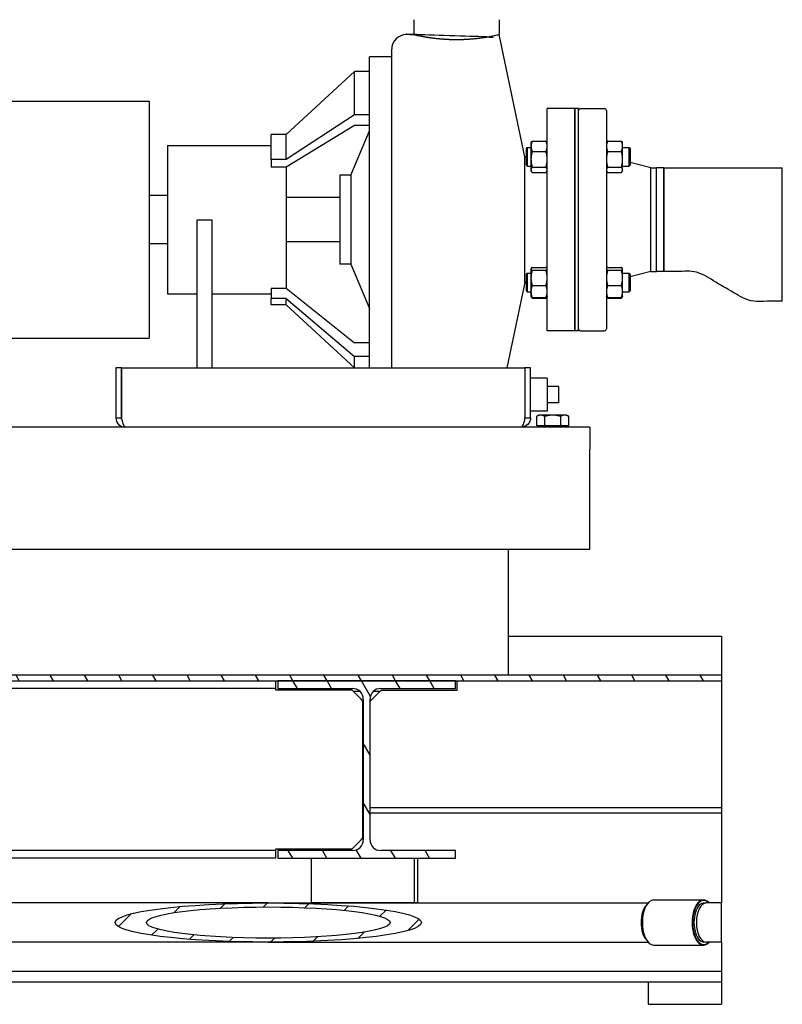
# Paper-space layout 'SHEET_2' of a CAD drawing. Header units: inches. Extents: x 2 to 369, y 6 to 267.
# Tile 41 of 64: x 154 to 180, y 208 to 241. Entities that reach past the tile are written whole.
import ezdxf

# ---------------------------------------------------------------- set-up
doc = ezdxf.new("R2010")
doc.units = ezdxf.units.IN
doc.header["$LTSCALE"] = 8
doc.header["$MEASUREMENT"] = 0
doc.layers.get('0').update_dxf_attribs({"lineweight": 25})
doc.layers.add('TEXT', color=7, linetype='Continuous', lineweight=25)

psp = doc.layouts.new('SHEET_2')

# ---------------------------------------------------------------- hatches: boundary and pattern name
at = {"layer": 'TEXT'}
h = psp.add_hatch(dxfattribs=at)
h.set_pattern_fill('ANSI31', color=256, scale=7.999999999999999, angle=255, style=0)
h.set_pattern_definition([(300.0000000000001, (0, 0), (0.8660254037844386, 0.5), [])])
edge = h.paths.add_edge_path()
edge.add_line((178.1807835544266, 218.6297049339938), (178.1807835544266, 218.4422049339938))
edge.add_line((178.1807835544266, 218.4422049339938), (169.1961152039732, 218.4422049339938))
edge.add_line((169.1961152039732, 218.4422049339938), (163.2061152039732, 218.4422049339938))
edge.add_line((163.2061152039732, 218.4422049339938), (133.1961152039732, 218.4422049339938))
edge.add_line((133.1961152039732, 218.4422049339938), (127.2061152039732, 218.4422049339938))
edge.add_line((127.2061152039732, 218.4422049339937), (113.9511152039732, 218.4422049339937))
edge.add_line((113.9511152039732, 218.4422049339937), (108.5136152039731, 218.4422049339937))
edge.add_ellipse((108.5136152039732, 218.7547049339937), major_axis=(-0.3124999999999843, 1.969050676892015e-14), ratio=1, start_angle=0, end_angle=90.00000000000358, ccw=False)
edge.add_line((108.2011152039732, 218.7547049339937), (108.2011152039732, 219.9422049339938))
edge.add_line((108.2011152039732, 219.9422049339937), (108.3886152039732, 219.9422049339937))
edge.add_line((108.3886152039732, 219.9422049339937), (108.3886152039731, 218.7547049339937))
edge.add_ellipse((108.5136152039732, 218.7547049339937), major_axis=(-2.231784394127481e-14, -0.1250000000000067), ratio=1, start_angle=270.000000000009, end_angle=360.0000000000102)
edge.add_line((108.5136152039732, 218.6297049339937), (178.1807835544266, 218.6297049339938))
h = psp.add_hatch(dxfattribs=at)
h.set_pattern_fill('ANSI31', color=256, scale=7.999999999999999, angle=75.00000000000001, style=0)
h.set_pattern_definition([(120, (0, 0), (-0.8660254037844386, -0.4999999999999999), [])])
edge = h.paths.add_edge_path()
edge.add_ellipse((166.6811152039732, 217.8172049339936), major_axis=(-0.3649999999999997, -5.29124625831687e-16), ratio=1, start_angle=269.9999999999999, end_angle=359.9999999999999)
edge.add_line((166.3161152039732, 217.8172049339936), (166.3161152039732, 213.0772049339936))
edge.add_ellipse((166.6811152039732, 213.0772049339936), major_axis=(-3.450667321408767e-16, -0.3650000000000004), ratio=1, start_angle=270.0000000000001, end_angle=360.000000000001)
edge.add_line((166.6811152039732, 212.7122049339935), (169.1961152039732, 212.7122049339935))
edge.add_line((169.1961152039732, 212.7122049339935), (169.1961152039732, 212.4522049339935))
edge.add_line((169.1961152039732, 212.4522049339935), (163.2061152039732, 212.4522049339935))
edge.add_line((163.2061152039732, 212.4522049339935), (163.2061152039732, 212.7122049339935))
edge.add_line((163.2061152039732, 212.7122049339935), (165.7211152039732, 212.7122049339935))
edge.add_ellipse((165.7211152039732, 213.0772049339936), major_axis=(0.3650000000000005, -1.702284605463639e-16), ratio=1, start_angle=270, end_angle=360.0000000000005)
edge.add_line((166.0861152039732, 213.0772049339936), (166.0861152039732, 217.8172049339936))
edge.add_ellipse((165.7211152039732, 217.8172049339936), major_axis=(-4.417054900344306e-16, 0.3649999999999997), ratio=1, start_angle=269.9999999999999, end_angle=360.0000000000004)
edge.add_line((165.7211152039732, 218.1822049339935), (163.2061152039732, 218.1822049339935))
edge.add_line((163.2061152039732, 218.1822049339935), (163.2061152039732, 218.4422049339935))
edge.add_line((163.2061152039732, 218.4422049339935), (169.1961152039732, 218.4422049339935))
edge.add_line((169.1961152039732, 218.4422049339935), (169.1961152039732, 218.1822049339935))
edge.add_line((169.1961152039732, 218.1822049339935), (166.6811152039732, 218.1822049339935))
h = psp.add_hatch(dxfattribs=at)
h.set_pattern_fill('ANSI31', color=256, scale=7.999999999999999, angle=180, style=0)
h.set_pattern_definition([(225, (0, 0), (0.7071067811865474, -0.7071067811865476), [])])
edge = h.paths.add_edge_path()
edge.add_ellipse((162.8806896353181, 210.2822049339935), major_axis=(5.169307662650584, 2.448259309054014e-15), ratio=0.1276766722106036, start_angle=179.9999999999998, end_angle=270)
edge.add_ellipse((162.8806896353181, 210.2822049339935), major_axis=(5.169307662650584, 2.448259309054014e-15), ratio=0.1276766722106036, start_angle=270, end_angle=450)
edge.add_ellipse((162.8806896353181, 210.2822049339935), major_axis=(5.169307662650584, 2.448259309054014e-15), ratio=0.1276766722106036, start_angle=90, end_angle=179.9999999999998)
edge = h.paths.add_edge_path(flags=0)
edge.add_ellipse((162.8806896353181, 210.2822049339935), major_axis=(4.111949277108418, 1.94747899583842e-15), ratio=0.1276766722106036, start_angle=0, end_angle=360)

# ---------------------------------------------------------------- linework, layer by layer
for p, q in [((167.7936293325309, 240.754704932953), (167.7936293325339, 240.2547049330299)), ((170.673629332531, 240.7547049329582), (170.673629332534, 240.2547049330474)), ((167.7936293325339, 240.2547049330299), (167.546129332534, 240.2547049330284)), ((171.5461293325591, 236.1297049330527), (170.673629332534, 240.2547049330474)), ((167.046129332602, 229.0047049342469), (167.046129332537, 239.7547049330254)), ((166.296129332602, 229.0047049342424), (166.2961293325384, 239.5047049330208)), ((167.0461293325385, 239.5047049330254), (166.2961293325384, 239.5047049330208)), ((163.4836293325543, 236.8797049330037), (165.7961293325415, 239.0047049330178)), ((165.79612933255, 237.5402388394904), (165.7961293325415, 239.0047049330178)), ((166.2961293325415, 239.0047049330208), (165.7961293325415, 239.0047049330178)), ((148.8586293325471, 238.0047049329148), (158.8586293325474, 238.0047049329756)), ((158.8586293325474, 238.0047049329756), (158.858629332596, 230.0047049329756)), ((172.2961293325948, 230.2547049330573), (172.2961293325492, 237.7547049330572)), ((173.2336293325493, 237.7547049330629), (172.2961293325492, 237.7547049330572)), ((173.2336293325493, 237.7547049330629), (173.2336293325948, 230.254704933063)), ((173.2336293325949, 230.2547049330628), (173.2336293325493, 237.7547049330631)), ((173.3586293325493, 237.7547049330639), (173.2336293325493, 237.7547049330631)), ((173.3586293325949, 230.2547049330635), (173.3586293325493, 237.7547049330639)), ((173.4211293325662, 237.7547049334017), (174.2336293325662, 237.7547049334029)), ((174.2961293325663, 237.692204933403), (174.2961293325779, 230.3172049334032)), ((165.79612933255, 237.5402388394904), (163.4836293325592, 236.0376369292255)), ((166.29612933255, 237.5402388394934), (165.79612933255, 237.5402388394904)), ((165.7961293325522, 237.1866854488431), (163.4836293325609, 235.77247188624)), ((165.6711293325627, 235.504704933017), (166.2961293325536, 237.0047049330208)), ((166.2961293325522, 237.1866854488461), (165.7961293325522, 237.1866854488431)), ((162.9836293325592, 236.0376369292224), (162.9836293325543, 236.8797049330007)), ((163.4836293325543, 236.8797049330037), (162.9836293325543, 236.8797049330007)), ((163.4836293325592, 236.0376369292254), (163.4836293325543, 236.8797049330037)), ((171.7492543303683, 236.5947752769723), (171.76596424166, 236.6237176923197)), ((171.7911213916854, 236.658460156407), (172.2542622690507, 236.6584601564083)), ((172.2961293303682, 236.5947752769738), (172.2794194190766, 236.6237176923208)), ((174.2961293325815, 236.5947752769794), (174.3128392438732, 236.6237176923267)), ((174.3379963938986, 236.658460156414), (174.8011372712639, 236.6584601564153)), ((174.8430043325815, 236.5947752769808), (174.8262944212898, 236.6237176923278)), ((159.4836293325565, 236.5047049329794), (159.4836293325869, 231.5047049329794)), ((159.4836293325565, 236.5047049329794), (162.9836293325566, 236.5047049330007)), ((171.5930043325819, 236.4072752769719), (171.6242543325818, 236.438525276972)), ((171.5930043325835, 235.8447752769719), (171.5930043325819, 236.4072752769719)), ((171.6242543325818, 236.438525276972), (171.6242543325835, 235.8135252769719)), ((171.6242543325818, 236.438525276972), (171.7492543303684, 236.4385252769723)), ((171.7492543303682, 236.5947752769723), (171.7492543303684, 236.4831869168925)), ((171.7492543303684, 236.4831869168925), (171.7492543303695, 236.041696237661)), ((171.7911213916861, 236.3079136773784), (172.2542622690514, 236.3079136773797)), ((174.3379963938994, 236.3079136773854), (174.8011372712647, 236.3079136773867)), ((174.8430043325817, 236.4831869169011), (174.8430043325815, 236.5947752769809)), ((174.8430043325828, 236.0416962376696), (174.8430043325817, 236.4831869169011)), ((174.8430043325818, 236.4385252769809), (175.061754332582, 236.4385252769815)), ((175.0617543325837, 235.8135252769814), (175.061754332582, 236.4385252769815)), ((175.093004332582, 236.4072752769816), (175.0617543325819, 236.4385252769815)), ((175.093004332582, 236.4072752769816), (175.0930043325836, 235.8447752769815)), ((162.9836293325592, 236.0376369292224), (162.9836293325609, 235.772471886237)), ((163.4836293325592, 236.0376369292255), (162.9836293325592, 236.0376369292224)), ((171.5461293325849, 231.8797049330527), (171.5461293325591, 236.1297049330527)), ((171.5930043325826, 236.129704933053), (171.5461293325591, 236.1297049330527)), ((171.7492543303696, 236.041696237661), (171.7492543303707, 235.6845345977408)), ((174.8430043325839, 235.6845345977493), (174.8430043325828, 236.0416962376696)), ((163.4836293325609, 235.77247188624), (162.9836293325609, 235.772471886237)), ((163.4836293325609, 235.77247188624), (163.4836293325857, 231.6950061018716)), ((171.5930043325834, 235.8447752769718), (171.6242543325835, 235.8135252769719)), ((171.6242543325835, 235.8135252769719), (171.7492543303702, 235.8135252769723)), ((171.7492543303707, 235.6845345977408), (171.7492543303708, 235.6572752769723)), ((171.7492543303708, 235.6572752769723), (171.7659642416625, 235.6283328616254)), ((171.7911213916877, 235.7754787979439), (172.254262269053, 235.7754787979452)), ((172.2961293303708, 235.6572752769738), (172.2794194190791, 235.6283328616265)), ((174.2961293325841, 235.6572752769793), (174.3128392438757, 235.6283328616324)), ((174.3379963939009, 235.7754787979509), (174.8011372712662, 235.7754787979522)), ((174.8430043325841, 235.6572752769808), (174.8262944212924, 235.6283328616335)), ((174.8430043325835, 235.8135252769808), (175.0617543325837, 235.8135252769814)), ((174.8430043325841, 235.6572752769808), (174.8430043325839, 235.6845345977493)), ((175.0930043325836, 235.8447752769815), (175.0617543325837, 235.8135252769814)), ((175.7961293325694, 235.7547049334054), (175.0930043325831, 235.9304861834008)), ((175.7961293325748, 232.2547049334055), (175.7961293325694, 235.7547049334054)), ((175.7961293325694, 235.7547049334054), (175.9916119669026, 235.7547049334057)), ((175.991611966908, 232.2547049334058), (175.9916119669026, 235.7547049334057)), ((175.991611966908, 232.2547049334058), (175.9916119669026, 235.7547049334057)), ((176.2336293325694, 235.7547049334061), (175.9916119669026, 235.7547049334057)), ((176.2336293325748, 232.2547049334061), (176.2336293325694, 235.7547049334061)), ((176.2336293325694, 235.7547049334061), (180.2336293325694, 235.7547049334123)), ((176.2336293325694, 235.7547049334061), (176.2336293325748, 232.2547049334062)), ((180.2336293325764, 231.2547049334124), (180.2336293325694, 235.7547049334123)), ((165.2961293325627, 235.5047049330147), (165.2961293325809, 232.5047049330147)), ((165.6711293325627, 235.504704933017), (165.2961293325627, 235.5047049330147)), ((165.6711293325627, 235.504704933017), (165.671129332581, 232.504704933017)), ((171.7911213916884, 235.5935903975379), (172.2542622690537, 235.5935903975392)), ((174.3379963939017, 235.5935903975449), (174.801137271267, 235.5935903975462)), ((159.4836293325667, 234.8172049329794), (158.8586293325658, 234.8172049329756)), ((165.2961293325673, 234.7547049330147), (163.4836293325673, 234.7547049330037)), ((160.4836293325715, 234.0047049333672), (160.9836293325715, 234.0047049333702)), ((160.4836293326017, 229.004704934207), (160.4836293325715, 234.0047049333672)), ((160.9836293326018, 229.0047049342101), (160.9836293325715, 234.0047049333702)), ((159.4836293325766, 233.1922049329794), (158.8586293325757, 233.1922049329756)), ((165.2961293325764, 233.2547049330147), (163.4836293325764, 233.2547049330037)), ((165.671129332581, 232.504704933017), (165.296129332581, 232.5047049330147)), ((165.671129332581, 232.504704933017), (166.2961293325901, 231.0047049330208)), ((171.7492543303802, 232.3521345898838), (171.7537430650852, 232.3599093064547)), ((171.7492543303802, 232.3521345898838), (171.7492543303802, 232.344486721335)), ((171.7492543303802, 232.344486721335), (171.7492543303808, 232.0409045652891)), ((171.7911213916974, 232.393174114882), (172.2542622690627, 232.3931741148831)), ((171.7911213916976, 232.2957993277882), (172.2542622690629, 232.2957993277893)), ((172.2961293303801, 232.3521345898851), (172.2916405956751, 232.359909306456)), ((174.2961293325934, 232.3521345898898), (174.3006180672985, 232.3599093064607)), ((174.3379963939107, 232.393174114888), (174.801137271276, 232.3931741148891)), ((174.3379963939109, 232.2957993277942), (174.8011372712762, 232.2957993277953)), ((174.8430043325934, 232.3521345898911), (174.8385155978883, 232.359909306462)), ((174.8430043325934, 232.3444867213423), (174.8430043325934, 232.3521345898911)), ((174.8430043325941, 232.0409045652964), (174.8430043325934, 232.3444867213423)), ((171.5930043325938, 232.1646345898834), (171.6242543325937, 232.1958845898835)), ((171.5930043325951, 231.6021345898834), (171.5930043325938, 232.1646345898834)), ((171.6242543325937, 232.1958845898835), (171.6242543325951, 231.5708845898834)), ((171.6242543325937, 232.1958845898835), (171.7492543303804, 232.1958845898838)), ((171.7492543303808, 232.0409045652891), (171.7492543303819, 231.5798024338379)), ((174.8430043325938, 232.1958845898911), (175.0617543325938, 232.1958845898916)), ((174.8430043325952, 231.5798024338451), (174.8430043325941, 232.0409045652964)), ((175.0617543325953, 231.5708845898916), (175.0617543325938, 232.1958845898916)), ((175.0930043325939, 232.1646345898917), (175.0617543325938, 232.1958845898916)), ((175.7961293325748, 232.2547049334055), (175.0930043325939, 232.0789236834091)), ((175.0930043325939, 232.1646345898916), (175.0930043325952, 231.6021345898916)), ((175.7961293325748, 232.2547049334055), (175.991611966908, 232.2547049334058)), ((176.2336293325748, 232.2547049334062), (175.991611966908, 232.2547049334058)), ((162.9836293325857, 231.6950061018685), (162.9836293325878, 231.3485512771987)), ((162.9836293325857, 231.6950061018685), (163.4836293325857, 231.6950061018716)), ((163.4836293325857, 231.6950061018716), (165.7961293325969, 229.8472470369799)), ((171.5461293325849, 231.8797049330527), (170.9380232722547, 229.0047049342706)), ((171.5930043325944, 231.8797049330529), (171.5461293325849, 231.8797049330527)), ((171.7911213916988, 231.7860098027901), (172.2542622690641, 231.7860098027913)), ((174.3379963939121, 231.7860098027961), (174.8011372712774, 231.7860098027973)), ((159.4836293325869, 231.5047049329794), (160.4836293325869, 231.5047049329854)), ((160.9836293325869, 231.5047049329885), (162.983629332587, 231.5047049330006)), ((162.9836293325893, 231.1297049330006), (162.9836293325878, 231.3485512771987)), ((163.4836293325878, 231.3485512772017), (162.9836293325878, 231.3485512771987)), ((163.4836293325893, 231.1297049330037), (163.4836293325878, 231.3485512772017)), ((163.4836293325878, 231.3485512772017), (165.7961293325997, 229.3853072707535)), ((171.5930043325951, 231.6021345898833), (171.6242543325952, 231.5708845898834)), ((171.6242543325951, 231.5708845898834), (171.7492543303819, 231.5708845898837)), ((171.7492543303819, 231.5798024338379), (171.7492543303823, 231.4146345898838)), ((171.7492543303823, 231.4146345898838), (171.7537430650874, 231.406859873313)), ((171.7537430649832, 231.4068598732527), (171.7659642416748, 231.3856921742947)), ((171.7911213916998, 231.3735950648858), (172.2542622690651, 231.3735950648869)), ((171.7911213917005, 231.3509497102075), (172.2542622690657, 231.3509497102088)), ((172.2916405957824, 231.4068598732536), (172.2794194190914, 231.3856921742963)), ((172.2961293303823, 231.4146345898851), (172.2916405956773, 231.4068598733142)), ((174.2961293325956, 231.4146345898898), (174.3006180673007, 231.406859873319)), ((174.3006180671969, 231.406859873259), (174.312839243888, 231.3856921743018)), ((174.3379963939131, 231.3735950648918), (174.8011372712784, 231.3735950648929)), ((174.3379963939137, 231.3509497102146), (174.801137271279, 231.3509497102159)), ((174.8385155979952, 231.4068598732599), (174.8262944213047, 231.3856921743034)), ((174.8430043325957, 231.4146345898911), (174.8385155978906, 231.4068598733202)), ((174.8430043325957, 231.4146345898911), (174.8430043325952, 231.5798024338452)), ((174.8430043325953, 231.5708845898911), (175.0617543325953, 231.5708845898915)), ((175.0930043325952, 231.6021345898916), (175.0617543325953, 231.5708845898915)), ((163.4836293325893, 231.1297049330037), (162.9836293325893, 231.1297049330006)), ((163.4836293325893, 231.1297049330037), (165.7961293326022, 229.0047049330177)), ((148.8586293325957, 230.0047049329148), (158.858629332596, 230.0047049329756)), ((173.2336293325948, 230.254704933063), (172.2961293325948, 230.2547049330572)), ((173.3586293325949, 230.2547049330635), (173.2336293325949, 230.2547049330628)), ((173.421129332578, 230.2547049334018), (174.233629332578, 230.2547049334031)), ((166.296129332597, 229.847247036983), (165.796129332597, 229.8472470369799)), ((165.7961293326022, 229.0047049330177), (165.7961293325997, 229.3853072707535)), ((166.2961293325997, 229.3853072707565), (165.7961293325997, 229.3853072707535)), ((157.9211293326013, 229.0047049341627), (157.7336293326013, 229.0047049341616)), ((157.7336293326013, 229.0047049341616), (157.7336293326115, 227.3172049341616)), ((157.9211293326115, 227.3172049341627), (157.9211293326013, 229.0047049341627)), ((157.9218364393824, 229.0047049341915), (157.9218364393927, 227.3172049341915)), ((157.9218364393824, 229.0047049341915), (171.5454222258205, 229.0047049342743)), ((171.5454222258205, 229.0047049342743), (171.5454222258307, 227.3172049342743)), ((171.7336293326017, 229.0047049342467), (171.5461293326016, 229.0047049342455)), ((171.5461293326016, 229.0047049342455), (171.5461293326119, 227.3172049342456)), ((171.7336293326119, 227.3172049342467), (171.7336293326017, 229.0047049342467)), ((171.5461293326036, 228.6584549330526), (171.5454222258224, 228.6584549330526)), ((172.2986293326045, 228.6584549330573), (171.7336293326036, 228.6584549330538)), ((172.2986293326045, 228.6584549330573), (172.2986293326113, 227.5384549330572)), ((172.6786293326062, 228.3784549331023), (172.2986293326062, 228.3784549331)), ((172.6786293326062, 228.3784549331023), (172.6786293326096, 227.8184549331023)), ((172.6786293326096, 227.8184549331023), (172.2986293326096, 227.8184549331)), ((157.7336293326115, 227.3172049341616), (157.9211293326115, 227.3172049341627)), ((171.5461293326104, 227.5384549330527), (171.5454222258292, 227.5384549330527)), ((171.5461293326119, 227.3172049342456), (171.7336293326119, 227.3172049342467)), ((172.2986293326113, 227.5384549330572), (171.7336293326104, 227.5384549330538)), ((172.0146293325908, 227.4077049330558), (171.942074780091, 227.3658155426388)), ((171.942074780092, 227.0450049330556), (171.942074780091, 227.3658155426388)), ((172.077463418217, 227.4077049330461), (172.0146293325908, 227.4077049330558)), ((172.483629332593, 227.4077049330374), (172.077463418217, 227.4077049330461)), ((172.212852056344, 227.0450049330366), (172.2128520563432, 227.3658155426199)), ((172.8897952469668, 227.4077049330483), (172.483629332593, 227.4077049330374)), ((172.7544066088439, 227.0450049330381), (172.754406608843, 227.3658155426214)), ((172.9526293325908, 227.4077049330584), (172.8897952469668, 227.4077049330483)), ((172.9526293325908, 227.4077049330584), (173.0251838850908, 227.3658155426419)), ((173.0251838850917, 227.0450049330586), (173.0251838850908, 227.3658155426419)), ((173.7336293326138, 227.0047049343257), (126.7809319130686, 227.0047049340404)), ((172.077463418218, 227.0450049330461), (171.942074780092, 227.0450049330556)), ((172.0146293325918, 227.0450049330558), (172.0146293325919, 227.0047049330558)), ((172.212852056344, 227.0450049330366), (172.077463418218, 227.0450049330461)), ((172.483629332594, 227.0450049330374), (172.212852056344, 227.0450049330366)), ((172.7544066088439, 227.0450049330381), (172.483629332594, 227.0450049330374)), ((172.8897952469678, 227.0450049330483), (172.7544066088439, 227.0450049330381)), ((173.0251838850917, 227.0450049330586), (172.8897952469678, 227.0450049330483)), ((172.9526293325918, 227.0450049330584), (172.9526293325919, 227.0047049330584)), ((173.7336293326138, 227.0047049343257), (173.7336293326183, 226.2547049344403)), ((173.7336293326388, 222.8797049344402), (173.7336293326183, 226.2547049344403)), ((133.9939615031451, 222.8797049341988), (173.7336293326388, 222.8797049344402)), ((170.9836293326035, 222.8797049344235), (170.9836293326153, 218.6297049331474)), ((170.9836293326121, 219.9422049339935), (178.1807835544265, 219.9422049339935)), ((178.1807835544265, 219.9422049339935), (178.1807835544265, 218.7547049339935)), ((178.1807835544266, 218.7547049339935), (178.1807835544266, 218.6297049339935)), ((178.1807835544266, 218.6297049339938), (108.5136152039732, 218.6297049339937)), ((108.5136152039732, 218.4422049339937), (178.1807835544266, 218.4422049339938)), ((163.1386152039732, 218.1822049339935), (163.1386152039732, 218.4422049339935)), ((169.1961152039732, 218.4422049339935), (163.2061152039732, 218.4422049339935)), ((163.2061152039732, 218.4422049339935), (163.2061152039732, 218.1822049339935)), ((169.1961152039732, 218.1822049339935), (169.1961152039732, 218.4422049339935)), ((169.2536152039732, 218.1297049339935), (169.2536152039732, 218.4422049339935)), ((178.1807835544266, 218.6297049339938), (178.1807835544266, 218.4422049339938)), ((178.1807835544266, 218.4422049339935), (178.1807835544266, 214.2932049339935)), ((163.1386152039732, 218.1822049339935), (134.7311152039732, 218.1822049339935)), ((163.1386152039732, 218.1197049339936), (163.1386152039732, 218.1822049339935)), ((165.7111152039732, 218.1197049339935), (163.1386152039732, 218.1197049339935)), ((163.2061152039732, 218.1822049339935), (165.7211152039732, 218.1822049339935)), ((166.0136152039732, 217.8172049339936), (165.7111152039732, 218.1197049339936)), ((165.9721132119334, 218.0822049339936), (165.7486152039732, 218.0822049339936)), ((166.3161152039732, 217.7547049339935), (166.6911152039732, 218.1297049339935)), ((166.6436152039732, 218.0822049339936), (166.430117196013, 218.0822049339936)), ((166.6811152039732, 218.1822049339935), (169.1961152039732, 218.1822049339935)), ((166.6911152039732, 218.1297049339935), (169.2536152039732, 218.1297049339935)), ((166.0761152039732, 217.7547049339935), (166.0136152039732, 217.8172049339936)), ((166.0761152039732, 213.1397049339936), (166.0761152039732, 217.7547049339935)), ((166.0861152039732, 217.8172049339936), (166.0861152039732, 213.0772049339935)), ((166.3161152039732, 213.0772049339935), (166.3161152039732, 217.8172049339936)), ((166.3161152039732, 214.1682049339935), (178.1807835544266, 214.1682049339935)), ((178.1807835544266, 214.2932049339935), (178.1807835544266, 214.1682049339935)), ((178.1807835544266, 214.1682049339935), (178.1807835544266, 213.9807049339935)), ((166.3161152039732, 213.9807049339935), (178.1807835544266, 213.9807049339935)), ((178.1807835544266, 213.9807049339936), (178.1807835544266, 210.9422049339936)), ((165.7111152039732, 212.7747049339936), (166.0136152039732, 213.0772049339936)), ((166.0136152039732, 213.0772049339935), (166.0761152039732, 213.1397049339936)), ((163.1386152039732, 212.7122049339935), (136.6593112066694, 212.7122049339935)), ((163.1386152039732, 212.7122049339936), (163.1386152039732, 212.7747049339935)), ((163.1386152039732, 212.7747049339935), (165.7111152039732, 212.7747049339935)), ((163.1386152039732, 212.4522049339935), (163.1386152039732, 212.7122049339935)), ((165.7211152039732, 212.7122049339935), (163.2061152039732, 212.7122049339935)), ((163.2061152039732, 212.7122049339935), (163.2061152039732, 212.4522049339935)), ((169.1961152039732, 212.7122049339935), (166.6811152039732, 212.7122049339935)), ((169.1961152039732, 212.4522049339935), (169.1961152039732, 212.7122049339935)), ((163.1386152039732, 212.4522049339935), (136.944073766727, 212.4522049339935)), ((163.2061152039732, 212.4522049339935), (169.1961152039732, 212.4522049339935)), ((164.3448739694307, 210.9522049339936), (164.3448739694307, 212.4522049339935)), ((167.8069096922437, 212.4522049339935), (167.8069096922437, 210.9522049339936)), ((167.9321330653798, 210.9522049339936), (167.9321330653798, 212.4522049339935)), ((175.8906026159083, 211.0447049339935), (177.568175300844, 211.0447049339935)), ((162.8806896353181, 210.9422049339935), (141.01382632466, 210.9422049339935)), ((162.8806896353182, 210.9422049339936), (175.6993385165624, 210.9422049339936)), ((167.8069096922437, 210.9522049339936), (164.3448739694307, 210.9522049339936)), ((167.9321330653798, 210.9522049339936), (167.8069096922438, 210.9522049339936)), ((175.660790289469, 210.8916031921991), (175.6695686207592, 210.9040398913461)), ((177.5362953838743, 210.933516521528), (177.6505581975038, 210.9417730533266)), ((178.1807835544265, 210.9422049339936), (177.6625157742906, 210.9422049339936)), ((178.1807835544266, 209.6222049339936), (178.1807835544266, 210.9422049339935)), ((162.8806896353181, 209.6222049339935), (141.01382632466, 209.6222049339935)), ((162.8806896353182, 209.6222049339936), (175.6993385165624, 209.6222049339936)), ((175.660790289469, 209.672806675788), (175.6695686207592, 209.660369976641)), ((175.8906026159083, 209.5197049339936), (177.568175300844, 209.5197049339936)), ((177.5362953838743, 209.6308933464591), (177.6505581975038, 209.6226368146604)), ((178.1807835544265, 209.6222049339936), (177.6625157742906, 209.6222049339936)), ((178.1807835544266, 209.6222049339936), (178.1807835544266, 209.0222049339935)), ((178.1807835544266, 209.0222049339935), (178.1807835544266, 208.6322049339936)), ((178.1807835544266, 208.6322049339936), (113.9511152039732, 208.6322049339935)), ((178.1807835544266, 208.6322049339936), (178.1807835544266, 208.2722049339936)), ((178.1807835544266, 208.2722049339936), (113.9511152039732, 208.2722049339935)), ((175.7011152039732, 208.2722049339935), (175.7011152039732, 207.5222049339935)), ((178.1807835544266, 208.2722049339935), (178.1807835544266, 207.5222049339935)), ((175.7011152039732, 207.5222049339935), (178.1807835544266, 207.5222049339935))]:
    psp.add_line(p, q)
for centre, radius, start, end in [((167.546129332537, 239.7547049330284), 0.5000000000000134, 90.00000000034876, 180), ((173.4211293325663, 237.6922049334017), 0.06250000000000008, 90.00000000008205, 180), ((174.2336293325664, 237.6922049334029), 0.06250000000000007, 0, 90.00000000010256), ((173.4211293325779, 230.3172049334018), 0.06250000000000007, 180, 270.0000000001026), ((174.2336293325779, 230.317204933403), 0.06250000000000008, 270.000000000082, 0), ((165.7211152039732, 217.8172049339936), 0.3649999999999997, 0, 90), ((166.6811152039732, 217.8172049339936), 0.3649999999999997, 90, 180), ((165.7211152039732, 213.0772049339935), 0.3650000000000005, 270, 0), ((166.6811152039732, 213.0772049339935), 0.3650000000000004, 180, 270)]:
    psp.add_arc(centre, radius, start, end)
for centre, major_axis, ratio, start_param, end_param in [((175.8906026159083, 210.2822049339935), (7.699608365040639e-17, -0.7624999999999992), 0.500893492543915, 3.141592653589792, 6.283185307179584), ((177.5681753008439, 210.2822049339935), (4.370956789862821e-17, 0.7624999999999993), 0.500893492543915, 5.758683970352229, 9.949279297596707), ((177.5813743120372, 210.2822049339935), (-2.18547839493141e-17, -0.7472499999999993), 0.500893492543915, 2.653520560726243, 6.771257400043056), ((175.7962621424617, 210.2822049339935), (3.415902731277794e-14, 0.6600000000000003), 0.5008934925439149, 0.468423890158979, 2.673168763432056), ((175.8774036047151, 210.2822049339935), (3.855183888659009e-14, -0.7472499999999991), 0.5008934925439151, 3.758759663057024, 5.66601829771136), ((177.5813743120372, 210.2822049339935), (-7.922359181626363e-17, -0.6574999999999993), 0.5008934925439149, 3.076640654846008, 6.348137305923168), ((177.6625157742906, 210.2822049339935), (-2.492478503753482e-16, 0.6599999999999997), 0.500893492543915, 0, 3.14159265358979)]:
    psp.add_ellipse(centre, major_axis=major_axis, ratio=ratio, start_param=start_param, end_param=end_param)
for major_axis in [(5.169307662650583, 2.54143109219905e-15), (4.111949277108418, 2.021592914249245e-15)]:
    psp.add_ellipse((162.8806896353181, 210.2822049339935), major_axis=major_axis, ratio=0.1276766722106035)
for points, knots in [([(167.7936293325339, 240.2547049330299), (167.7936293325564, 240.2547049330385), (167.802346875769, 240.2526767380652), (167.8389500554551, 240.244393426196), (167.8668267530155, 240.2381435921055), (167.9404078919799, 240.2224239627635), (167.9861708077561, 240.2129548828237), (168.0917917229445, 240.1925969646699), (168.1516570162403, 240.181727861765), (168.2791404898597, 240.1606773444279), (168.3511686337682, 240.1497505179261), (168.5081068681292, 240.129182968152), (168.5930146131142, 240.1195633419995), (168.770305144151, 240.1035388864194), (168.8628353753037, 240.0971372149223), (169.04911575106, 240.0886418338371), (169.1428679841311, 240.0865549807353), (169.2336293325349, 240.0865549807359), (169.3243906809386, 240.0865549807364), (169.4181429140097, 240.0886418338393), (169.6044232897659, 240.0971372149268), (169.6969535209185, 240.1035388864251), (169.8742440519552, 240.1195633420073), (169.95915179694, 240.1291829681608), (170.1160900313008, 240.1497505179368), (170.1881181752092, 240.1606773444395), (170.2573793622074, 240.1721139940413), (170.2628673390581, 240.173027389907), (170.2683246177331, 240.1739426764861)], [16.59760594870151, 16.59760594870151, 16.59760594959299, 16.59760594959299, 17.28913830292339, 17.28913830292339, 17.98067065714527, 17.98067065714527, 18.67220301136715, 18.67220301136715, 19.36373536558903, 19.36373536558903, 20.05533684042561, 20.05533684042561, 20.74693831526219, 20.74693831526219, 21.43853979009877, 21.43853979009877, 22.13014126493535, 22.13014126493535, 22.13014126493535, 22.82174273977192, 22.82174273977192, 23.51334421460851, 23.51334421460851, 24.20494568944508, 24.20494568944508, 24.89654716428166, 24.89654716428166, 24.9563959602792, 24.9563959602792, 24.9563959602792, 24.9563959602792]), ([(170.2683246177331, 240.1739426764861), (170.3259243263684, 240.1836032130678), (170.3800374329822, 240.1934779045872), (170.4810878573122, 240.2129548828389), (170.5268507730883, 240.2224239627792), (170.6004319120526, 240.2381435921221), (170.6283086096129, 240.244393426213), (170.6649117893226, 240.2526767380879), (170.673629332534, 240.2547049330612), (170.673629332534, 240.2547049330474)], [24.9563959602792, 24.9563959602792, 24.9563959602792, 24.9563959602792, 25.58807951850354, 25.58807951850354, 26.27961187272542, 26.27961187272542, 26.9711442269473, 26.9711442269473, 27.66267658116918, 27.66267658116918, 27.66267658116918, 27.66267658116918]), ([(180.2336293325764, 231.2547049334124), (180.1023957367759, 231.2547049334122), (179.9711621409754, 231.254704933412), (179.6824058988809, 231.2547049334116), (179.5249751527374, 231.2404251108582), (179.2335194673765, 231.2465783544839), (179.098412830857, 231.2796644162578), (178.8749808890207, 231.3770204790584), (178.7791829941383, 231.4316245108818), (178.45467014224, 231.6277504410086), (178.2162939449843, 231.7540611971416), (177.7794979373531, 232.0218317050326), (177.5738424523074, 232.1649471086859), (177.2370151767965, 232.2604551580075), (177.1275141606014, 232.2680195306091), (176.9062583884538, 232.2625157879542), (176.7922834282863, 232.254704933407), (176.5299951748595, 232.2547049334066), (176.3818122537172, 232.2547049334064), (176.2336293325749, 232.2547049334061)], [0, 0, 0, 0, 1, 1, 2.200322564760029, 2.200322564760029, 3.221387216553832, 3.221387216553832, 4.057478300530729, 4.057478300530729, 6.110703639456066, 6.110703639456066, 7.961505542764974, 7.961505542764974, 8.778513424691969, 8.778513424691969, 9.647996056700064, 9.647996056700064, 10.77714991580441, 10.77714991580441, 10.77714991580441, 10.77714991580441]), ([(157.7336293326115, 227.3172049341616), (157.7336293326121, 227.2333802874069), (157.7690613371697, 227.1501236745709), (157.8294682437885, 227.0920067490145), (157.8869748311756, 227.0366801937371), (157.9663293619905, 227.0047049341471), (158.0461293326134, 227.0047049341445)], [-0.9999999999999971, -0.9999999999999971, -0.9999999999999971, -0.9999999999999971, -0.48770149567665, -0.48770149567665, -0.48770149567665, 0, 0, 0, 0]), ([(171.5454222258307, 227.3172049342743), (171.5241972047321, 227.2333802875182), (171.5029721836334, 227.1501236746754), (171.4817471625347, 227.092006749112), (171.4615412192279, 227.036680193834), (171.4413352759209, 227.0047049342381), (171.4211293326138, 227.0047049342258)], [-1, -1, -1, -1, -0.4877014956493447, -0.4877014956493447, -0.4877014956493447, 0, 0, 0, 0]), ([(157.9376822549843, 227.2550419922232), (157.9536253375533, 227.193335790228), (157.969568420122, 227.1356610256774), (157.9855115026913, 227.0920067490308), (158.0057174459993, 227.0366801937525), (158.0259233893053, 227.0047049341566), (158.0461293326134, 227.0047049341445)], [-0.8725122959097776, -0.8725122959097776, -0.8725122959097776, -0.8725122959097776, -0.4877014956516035, -0.4877014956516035, -0.4877014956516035, 0, 0, 0, 0]), ([(171.727384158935, 227.2550419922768), (171.7148591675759, 227.1933357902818), (171.6831648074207, 227.1356610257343), (171.6377904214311, 227.092006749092), (171.5802838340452, 227.0366801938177), (171.5009293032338, 227.0047049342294), (171.4211293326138, 227.0047049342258)], [-0.8725122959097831, -0.8725122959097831, -0.8725122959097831, -0.8725122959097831, -0.4877014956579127, -0.4877014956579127, -0.4877014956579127, 0, 0, 0, 0])]:
    psp.add_open_spline(points, degree=3, knots=knots)
for points, weights in [([(171.7911213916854, 236.6584601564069), (171.7492543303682, 236.5645315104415), (171.7492543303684, 236.4831869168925)], [1.109064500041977, 1.09309237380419, 1]), ([(171.7659642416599, 236.6237176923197), (171.7755729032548, 236.6403603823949), (171.7911213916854, 236.658460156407)], [1.086260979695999, 1.103078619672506, 1.109064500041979]), ([(172.2542622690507, 236.6584601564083), (172.2698107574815, 236.6403603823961), (172.2794194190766, 236.6237176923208)], [1.109064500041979, 1.103078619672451, 1.086260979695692]), ([(172.2961293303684, 236.4831869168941), (172.2961293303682, 236.5645315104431), (172.2542622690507, 236.6584601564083)], [1, 1.093092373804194, 1.109064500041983]), ([(174.3379963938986, 236.658460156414), (174.2961293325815, 236.5645315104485), (174.2961293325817, 236.4831869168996)], [1.109064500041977, 1.09309237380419, 1]), ([(174.3128392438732, 236.6237176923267), (174.3224479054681, 236.6403603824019), (174.3379963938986, 236.658460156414)], [1.086260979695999, 1.103078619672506, 1.109064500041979]), ([(174.8011372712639, 236.6584601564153), (174.8166857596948, 236.6403603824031), (174.8262944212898, 236.6237176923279)], [1.109064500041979, 1.103078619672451, 1.086260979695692]), ([(174.8430043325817, 236.4831869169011), (174.8430043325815, 236.5645315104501), (174.8011372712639, 236.6584601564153)], [1, 1.093092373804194, 1.109064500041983]), ([(171.7492543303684, 236.4831869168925), (171.7492543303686, 236.4018423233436), (171.7911213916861, 236.3079136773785)], [1, 1.093092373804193, 1.109064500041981]), ([(171.7911213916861, 236.3079136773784), (171.7492543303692, 236.1652481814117), (171.7492543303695, 236.041696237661)], [1.10906450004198, 1.093092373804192, 1]), ([(172.2542622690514, 236.3079136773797), (172.2961293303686, 236.4018423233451), (172.2961293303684, 236.4831869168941)], [1.109064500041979, 1.093092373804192, 1]), ([(172.2961293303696, 236.0416962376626), (172.2961293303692, 236.1652481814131), (172.2542622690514, 236.3079136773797)], [1, 1.093092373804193, 1.109064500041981]), ([(174.2961293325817, 236.4831869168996), (174.2961293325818, 236.4018423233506), (174.3379963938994, 236.3079136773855)], [1, 1.093092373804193, 1.109064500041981]), ([(174.3379963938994, 236.3079136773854), (174.2961293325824, 236.1652481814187), (174.2961293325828, 236.041696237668)], [1.10906450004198, 1.093092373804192, 1]), ([(174.8011372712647, 236.3079136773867), (174.8430043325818, 236.4018423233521), (174.8430043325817, 236.4831869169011)], [1.109064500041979, 1.093092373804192, 1]), ([(174.8430043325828, 236.0416962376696), (174.8430043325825, 236.1652481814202), (174.8011372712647, 236.3079136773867)], [1, 1.093092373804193, 1.109064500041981]), ([(171.7492543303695, 236.041696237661), (171.7492543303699, 235.9181442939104), (171.7911213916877, 235.7754787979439)], [1, 1.093092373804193, 1.109064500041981]), ([(172.254262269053, 235.7754787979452), (172.2961293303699, 235.9181442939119), (172.2961293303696, 236.0416962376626)], [1.109064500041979, 1.093092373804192, 1]), ([(174.2961293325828, 236.041696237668), (174.2961293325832, 235.9181442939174), (174.3379963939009, 235.7754787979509)], [1, 1.093092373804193, 1.109064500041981]), ([(174.8011372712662, 235.7754787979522), (174.8430043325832, 235.9181442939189), (174.8430043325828, 236.0416962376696)], [1.109064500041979, 1.093092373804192, 1]), ([(171.7911213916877, 235.7754787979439), (171.7492543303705, 235.7267419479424), (171.7492543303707, 235.6845345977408)], [1.109064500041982, 1.093092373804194, 1]), ([(171.7492543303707, 235.6845345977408), (171.7492543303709, 235.6423272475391), (171.7911213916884, 235.5935903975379)], [1, 1.093092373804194, 1.109064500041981]), ([(172.2961293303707, 235.6845345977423), (172.2961293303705, 235.7267419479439), (172.254262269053, 235.7754787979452)], [1, 1.093092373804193, 1.10906450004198]), ([(172.2542622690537, 235.5935903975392), (172.2961293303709, 235.6423272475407), (172.2961293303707, 235.6845345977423)], [1.109064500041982, 1.093092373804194, 1]), ([(174.3379963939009, 235.7754787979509), (174.2961293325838, 235.7267419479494), (174.2961293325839, 235.6845345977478)], [1.109064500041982, 1.093092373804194, 1]), ([(174.2961293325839, 235.6845345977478), (174.2961293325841, 235.6423272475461), (174.3379963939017, 235.5935903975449)], [1, 1.093092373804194, 1.109064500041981]), ([(174.8430043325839, 235.6845345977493), (174.8430043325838, 235.7267419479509), (174.8011372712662, 235.7754787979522)], [1, 1.093092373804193, 1.10906450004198]), ([(174.801137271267, 235.5935903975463), (174.8430043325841, 235.6423272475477), (174.8430043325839, 235.6845345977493)], [1.109064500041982, 1.093092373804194, 1]), ([(171.7911213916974, 232.3931741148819), (171.7492543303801, 232.367082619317), (171.7492543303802, 232.344486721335)], [1.109064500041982, 1.093092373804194, 1]), ([(171.7492543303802, 232.344486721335), (171.7492543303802, 232.321890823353), (171.7911213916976, 232.2957993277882)], [1, 1.093092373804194, 1.109064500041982]), ([(171.7911213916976, 232.2957993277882), (171.7492543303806, 232.1592016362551), (171.7492543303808, 232.0409045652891)], [1.109064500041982, 1.093092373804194, 1]), ([(172.2961293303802, 232.3444867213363), (172.2961293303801, 232.3670826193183), (172.2542622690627, 232.3931741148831)], [1, 1.093092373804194, 1.109064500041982]), ([(172.2542622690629, 232.2957993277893), (172.2961293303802, 232.3218908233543), (172.2961293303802, 232.3444867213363)], [1.109064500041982, 1.093092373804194, 1]), ([(172.2961293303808, 232.0409045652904), (172.2961293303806, 232.1592016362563), (172.2542622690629, 232.2957993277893)], [1, 1.093092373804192, 1.10906450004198]), ([(174.3379963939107, 232.3931741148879), (174.2961293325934, 232.367082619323), (174.2961293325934, 232.344486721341)], [1.109064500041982, 1.093092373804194, 1]), ([(174.2961293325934, 232.344486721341), (174.2961293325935, 232.321890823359), (174.3379963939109, 232.2957993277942)], [1, 1.093092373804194, 1.109064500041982]), ([(174.3379963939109, 232.2957993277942), (174.2961293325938, 232.1592016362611), (174.2961293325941, 232.0409045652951)], [1.109064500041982, 1.093092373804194, 1]), ([(174.8430043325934, 232.3444867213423), (174.8430043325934, 232.3670826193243), (174.801137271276, 232.3931741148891)], [1, 1.093092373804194, 1.109064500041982]), ([(174.8011372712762, 232.2957993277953), (174.8430043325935, 232.3218908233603), (174.8430043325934, 232.3444867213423)], [1.109064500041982, 1.093092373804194, 1]), ([(174.8430043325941, 232.0409045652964), (174.8430043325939, 232.1592016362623), (174.8011372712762, 232.2957993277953)], [1, 1.093092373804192, 1.10906450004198]), ([(171.7492543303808, 232.0409045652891), (171.7492543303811, 231.9226074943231), (171.7911213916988, 231.7860098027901)], [1, 1.093092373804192, 1.109064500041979]), ([(172.2542622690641, 231.7860098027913), (172.2961293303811, 231.9226074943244), (172.2961293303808, 232.0409045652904)], [1.109064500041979, 1.093092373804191, 1]), ([(174.2961293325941, 232.0409045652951), (174.2961293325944, 231.9226074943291), (174.3379963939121, 231.7860098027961)], [1, 1.093092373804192, 1.109064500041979]), ([(174.8011372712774, 231.7860098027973), (174.8430043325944, 231.9226074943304), (174.8430043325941, 232.0409045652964)], [1.109064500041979, 1.093092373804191, 1]), ([(171.7911213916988, 231.7860098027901), (171.7492543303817, 231.6755036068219), (171.7492543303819, 231.5798024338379)], [1.109064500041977, 1.09309237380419, 1]), ([(172.2961293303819, 231.5798024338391), (172.2961293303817, 231.6755036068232), (172.2542622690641, 231.7860098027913)], [1, 1.093092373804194, 1.109064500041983]), ([(174.3379963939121, 231.7860098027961), (174.296129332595, 231.6755036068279), (174.2961293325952, 231.5798024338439)], [1.109064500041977, 1.09309237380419, 1]), ([(174.8430043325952, 231.5798024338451), (174.843004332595, 231.6755036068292), (174.8011372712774, 231.7860098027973)], [1, 1.093092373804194, 1.109064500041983]), ([(171.7492543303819, 231.5798024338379), (171.7492543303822, 231.4841012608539), (171.7911213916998, 231.3735950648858)], [1, 1.093092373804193, 1.109064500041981]), ([(171.7911213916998, 231.3735950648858), (171.7627349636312, 231.3912854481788), (171.7537430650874, 231.406859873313)], [1.10906450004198, 1.098184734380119, 1.051521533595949]), ([(171.7588012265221, 231.3996865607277), (171.7690463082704, 231.3766470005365), (171.7911213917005, 231.3509497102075)], [1.070370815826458, 1.100585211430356, 1.109064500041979]), ([(172.2542622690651, 231.373595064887), (172.2961293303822, 231.4841012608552), (172.2961293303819, 231.5798024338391)], [1.109064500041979, 1.093092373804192, 1]), ([(172.2916405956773, 231.4068598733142), (172.2826486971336, 231.39128544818), (172.2542622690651, 231.3735950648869)], [1.051521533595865, 1.09818473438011, 1.109064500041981]), ([(172.2542622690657, 231.3509497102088), (172.276337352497, 231.3766470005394), (172.2865824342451, 231.399686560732)], [1.109064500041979, 1.100585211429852, 1.070370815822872]), ([(174.2961293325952, 231.5798024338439), (174.2961293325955, 231.4841012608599), (174.3379963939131, 231.3735950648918)], [1, 1.093092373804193, 1.109064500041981]), ([(174.3379963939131, 231.3735950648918), (174.3096099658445, 231.3912854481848), (174.3006180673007, 231.406859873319)], [1.10906450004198, 1.098184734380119, 1.051521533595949]), ([(174.3056762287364, 231.3996865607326), (174.3159213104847, 231.3766470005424), (174.3379963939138, 231.3509497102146)], [1.070370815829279, 1.100585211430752, 1.109064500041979]), ([(174.8011372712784, 231.373595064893), (174.8430043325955, 231.4841012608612), (174.8430043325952, 231.5798024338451)], [1.109064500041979, 1.093092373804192, 1]), ([(174.8385155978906, 231.4068598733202), (174.8295236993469, 231.391285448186), (174.8011372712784, 231.3735950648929)], [1.051521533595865, 1.09818473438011, 1.109064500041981]), ([(174.801137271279, 231.3509497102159), (174.8232123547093, 231.3766470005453), (174.8334574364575, 231.3996865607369)], [1.109064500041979, 1.100585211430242, 1.070370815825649]), ([(172.077463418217, 227.4077049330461), (172.0146293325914, 227.4077049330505), (171.942074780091, 227.3658155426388)], [1, 1.037954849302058, 1]), ([(172.2128520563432, 227.3658155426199), (172.1402975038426, 227.4077049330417), (172.077463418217, 227.4077049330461)], [1, 1.037954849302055, 1]), ([(172.483629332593, 227.4077049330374), (172.3579611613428, 227.4077049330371), (172.2128520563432, 227.3658155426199)], [1, 1.037954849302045, 1]), ([(172.754406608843, 227.3658155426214), (172.6092975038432, 227.4077049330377), (172.483629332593, 227.4077049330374)], [1, 1.037954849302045, 1]), ([(172.8897952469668, 227.4077049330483), (172.8269611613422, 227.4077049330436), (172.754406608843, 227.3658155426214)], [1, 1.037954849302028, 1]), ([(173.0251838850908, 227.3658155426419), (172.9526293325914, 227.4077049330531), (172.8897952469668, 227.4077049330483)], [1, 1.037954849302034, 1])]:
    psp.add_rational_spline(points, weights, degree=2)
for points in [[(157.9376842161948, 227.2550426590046), (157.9269156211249, 227.2738633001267), (157.9211293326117, 227.2955179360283), (157.9211293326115, 227.3172049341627)], [(157.9218364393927, 227.3172049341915), (157.9271183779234, 227.2963448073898), (157.9324003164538, 227.2754852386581), (157.9376822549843, 227.2550419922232)], [(171.5295744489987, 227.2550426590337), (171.5403430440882, 227.2738633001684), (171.546129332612, 227.2955179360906), (171.5461293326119, 227.3172049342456)], [(171.7336293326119, 227.3172049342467), (171.7336293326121, 227.2963448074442), (171.7315336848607, 227.275485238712), (171.727384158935, 227.2550419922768)]]:
    psp.add_open_spline(points, degree=3)

doc.saveas('drawing.dxf')
